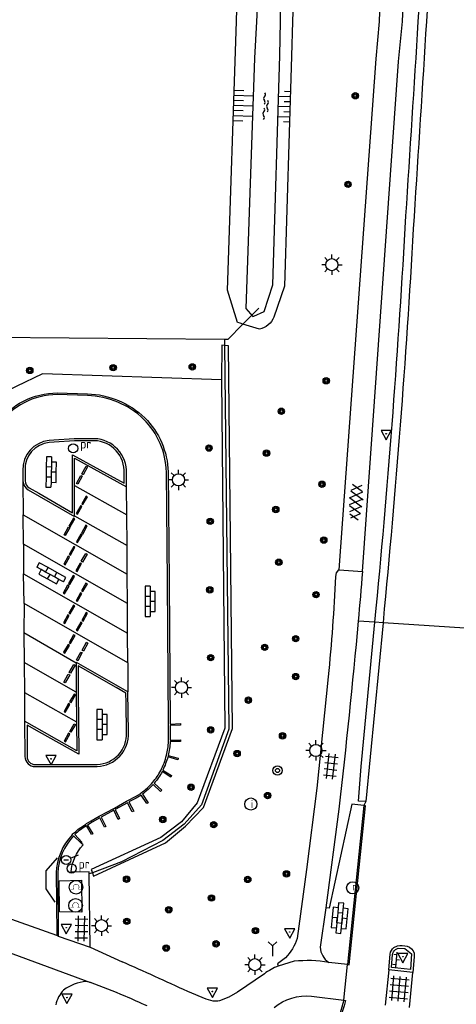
# Model space of a CAD drawing. Extents: x 121149 to 123702, y 457169 to 470031.
# Tile 72 of 87: x 121955 to 121998, y 468843 to 468941. Entities that reach past the tile are written whole.
import ezdxf

# ---------------------------------------------------------------- set-up
doc = ezdxf.new("R2010")
doc.units = 0
doc.header["$LTSCALE"] = 4
doc.layers.get('0').update_dxf_attribs({"color": 8, "linetype": 'CONTINUOUS'})
doc.layers.add('REFERENTIE', color=8, linetype='CONTINUOUS')
doc.styles.add('ISO', font='ISO')

# ---------------------------------------------------------------- blocks, each defined once
blk = doc.blocks.new('verkeersbord-pl')
at = {"linetype": 'Continuous'}
blk.add_circle((0, 0), 0.03, dxfattribs=at)
blk = doc.blocks.new('verkeersbord')
at = {"color": 0}
for p, q in [((0.502, 0.322), (-0.504, 0.322)), ((-0.504, 0.322), (-0.001, -0.6)), ((-0.001, -0.6), (0.502, 0.322))]:
    blk.add_line(p, q, dxfattribs=at)
blk = doc.blocks.new('boom')
at = {"color": 0}
for radius in [0.315, 0.225, 0.135]:
    blk.add_circle((0, 0), radius, dxfattribs=at)
blk = doc.blocks.new('tegels')
at = {"color": 0, "linetype": 'ByBlock', "lineweight": -2}
for p, q in [((-0.312, -1.231), (-0.312, 1.25)), ((0.312, -1.231), (0.312, 1.25)), ((0.625, 0.938), (-0.625, 0.938)), ((0.625, 0.312), (-0.625, 0.312)), ((0.625, -0.312), (-0.625, -0.312)), ((0.625, -0.938), (-0.625, -0.938))]:
    blk.add_line(p, q, dxfattribs=at)
blk = doc.blocks.new('lichtmast')
at = {"color": 0}
for p, q in [((0, 0.6), (0, 1)), ((-0.6, 0), (-1, 0)), ((-0.707, 0.707), (-0.424, 0.424)), ((0.424, 0.424), (0.707, 0.707)), ((0.6, 0), (1, 0)), ((-0.424, -0.424), (-0.707, -0.707)), ((0, -0.6), (0, -1)), ((0.424, -0.424), (0.707, -0.707))]:
    blk.add_line(p, q, dxfattribs=at)
blk.add_circle((0, 0), 0.6, dxfattribs=at)
blk = doc.blocks.new('inspectieput')
at = {"color": 0}
blk.add_circle((0, 0), 0.6, dxfattribs=at)
at = {"color": 0, "linetype": 'Continuous', "style": 'ISO'}
blk.add_attdef('I', (0.001, -0.394), '', height=0.8, dxfattribs=at)
blk = doc.blocks.new('paal')
at = {"color": 0}
for radius in [0.45, 0.2]:
    blk.add_circle((0, 0), radius, dxfattribs=at)
blk = doc.blocks.new('tegels4')
at = {"color": 0, "linetype": 'ByBlock', "lineweight": -2}
for p, q in [((-0.312, -1.231), (-0.312, 1.25)), ((0.312, -1.231), (0.312, 1.25)), ((0.625, 0.938), (-0.625, 0.938)), ((0.625, 0.312), (-0.625, 0.312)), ((0.625, -0.312), (-0.625, -0.312)), ((0.625, -0.938), (-0.625, -0.938))]:
    blk.add_line(p, q, dxfattribs=at)
blk = doc.blocks.new('klinkers6')
at = {"color": 0, "linetype": 'ByBlock', "lineweight": -2}
for p, q in [((-0.25, 1), (-0.75, 1)), ((-0.75, 1), (-0.75, 0)), ((0.25, 1.5), (-0.25, 1.5)), ((-0.25, 1.5), (-0.25, 0.5)), ((0.25, 0.5), (0.25, 1.5)), ((0.75, 1), (0.25, 1)), ((0.75, 0), (0.75, 1)), ((-0.25, 0), (-0.75, 0)), ((-0.75, 0), (-0.75, -1)), ((0.25, 0.5), (-0.25, 0.5)), ((-0.25, 0.5), (-0.25, -0.5)), ((0.25, -0.5), (0.25, 0.5)), ((-0.25, -0.5), (-0.25, 0)), ((0.25, -0.5), (-0.25, -0.5)), ((-0.25, -0.5), (-0.25, -1.5)), ((0.75, 0), (0.25, 0)), ((0.25, 0), (0.25, -0.5)), ((0.25, -1.5), (0.25, -0.5)), ((0.75, -1), (0.75, 0)), ((-0.75, -1), (-0.25, -1)), ((-0.25, -1.5), (0.25, -1.5)), ((0.25, -1), (0.75, -1))]:
    blk.add_line(p, q, dxfattribs=at)
blk = doc.blocks.new('kolk')
at = {"color": 0}
blk.add_circle((0, 0), 0.6, dxfattribs=at)
at = {"color": 0, "linetype": 'Continuous', "style": 'ISO'}
blk.add_attdef('KOLK', (-0.043, -0.262), '', height=0.8, dxfattribs=at)
blk = doc.blocks.new('asfalt4')
at = {"color": 0, "linetype": 'ByBlock', "lineweight": -2}
for p, q in [((-0.63, 0.375), (0.636, 1.039)), ((-0.527, 1.073), (0.745, 0.268)), ((-0.517, 1.14), (0.539, 1.694)), ((-0.427, 1.749), (0.629, 1.081)), ((-0.627, 0.397), (0.66, -0.418)), ((-0.571, -0.3), (0.733, 0.384)), ((-0.561, -0.385), (0.576, -1.104)), ((-0.489, -0.963), (0.668, -0.355)), ((-0.462, -1.187), (0.393, -1.728)), ((-0.336, -1.588), (0.575, -1.11))]:
    blk.add_line(p, q, dxfattribs=at)
blk = doc.blocks.new('fietsklem')
at = {"color": 0, "linetype": 'Continuous', "const_width": 0.05}
blk.add_lwpolyline([(-0.486, -0.199), (-0.21, -0.199, -2.286164), (0.219, -0.199), (0.48, -0.199)], format="xyb", dxfattribs=at)
at = {"color": 0}
blk.add_circle((0, 0), 0.675, dxfattribs=at)
blk = doc.blocks.new('afvalbak')
at = {"color": 0}
blk.add_circle((0, 0), 0.45, dxfattribs=at)
at = {"color": 0, "style": 'ISO'}
blk.add_attdef('AFVALBAK', (0.7, 0), '', height=0.9, dxfattribs=at)
blk = doc.blocks.new('aanduidingsbord')
at = {"color": 0}
for p, q in [((-0.811, -0.333), (0, 0)), ((-1.446, -0.504), (-1.008, -0.504))]:
    blk.add_line(p, q, dxfattribs=at)
blk.add_circle((-1.227, -0.504), 0.45, dxfattribs=at)
blk = doc.blocks.new('tegels6')
at = {"color": 0, "linetype": 'ByBlock', "lineweight": -2}
for p, q in [((-0.625, -1.221), (-0.625, 1.221)), ((0, -1.221), (0, 1.221)), ((0.625, -1.221), (0.625, 1.221)), ((0.918, 0.948), (-0.916, 0.948)), ((0.918, 0.323), (-0.916, 0.323)), ((0.918, -0.302), (-0.916, -0.302)), ((0.918, -0.927), (-0.916, -0.927))]:
    blk.add_line(p, q, dxfattribs=at)
blk = doc.blocks.new('klinkers2')
at = {"color": 0, "linetype": 'ByBlock', "lineweight": -2}
for p, q in [((-0.312, 0.5), (0, 0.5)), ((0, -0.75), (0, 0.75)), ((0, 0), (0.312, 0)), ((0, -0.5), (-0.312, -0.5))]:
    blk.add_line(p, q, dxfattribs=at)
blk = doc.blocks.new('wegwijzer')
at = {"color": 0}
for q in [(-0.424, 1.424), (0.424, 1.424), (0, 0)]:
    blk.add_line((0, 1), q, dxfattribs=at)
blk = doc.blocks.new('talud')
at = {"color": 0}
for p, q in [((0, 0.75), (0.5, 0.75)), ((0, 0.5), (1, 0.5)), ((0, 0.25), (0.5, 0.25)), ((0, 0), (1, 0)), ((0, -0.25), (0.5, -0.25)), ((0, -0.5), (1, -0.5)), ((0, -0.75), (0.5, -0.75))]:
    blk.add_line(p, q, dxfattribs=at)
blk = doc.blocks.new('water')
at = {"color": 0, "linetype": 'ByBlock', "lineweight": -2}
for centre, start, end in [((-0.322, 1.122), 309.74464, 50.25536), ((-0.01, 0.747), 129.74464, 230.25536), ((-0.322, 0.372), 309.74464, 50.25536), ((0.315, 0.006), 129.74464, 230.25536), ((0.004, 0.381), 309.74464, 50.25536), ((-0.01, -0.743), 129.74464, 230.25536), ((-0.322, -0.368), 309.74464, 50.25536), ((-0.322, -1.118), 309.74464, 50.25536), ((0.004, -0.369), 309.74464, 50.25536)]:
    blk.add_arc(centre, 0.244, start, end, dxfattribs=at)
blk = doc.blocks.new('klinkers4')
at = {"color": 0, "linetype": 'ByBlock', "lineweight": -2}
for p, q in [((0, 1.5), (-0.5, 1.5)), ((-0.5, 1.5), (-0.5, 0.5)), ((0, 1.5), (0, 1)), ((0.5, 1), (0, 1)), ((0, 1), (0, 0.5)), ((0.5, 0), (0.5, 1)), ((-0.5, 0.5), (-0.5, -0.5)), ((0, 0.5), (-0.5, 0.5)), ((0, 0.5), (0, 0)), ((0.5, 0), (0, 0)), ((0, 0), (0, -0.5)), ((0.5, -1), (0.5, 0)), ((-0.5, -0.5), (-0.5, -1.5)), ((0, -0.5), (-0.5, -0.5)), ((0, -0.5), (0, -1)), ((-0.5, -1.5), (0, -1.5)), ((0, -1), (0.5, -1)), ((0, -1), (0, -1.5))]:
    blk.add_line(p, q, dxfattribs=at)

msp = doc.modelspace()

# ---------------------------------------------------------------- linework, layer by layer
at = {"layer": 'REFERENTIE'}
for points in [[(121983.339, 469104.474), (121983.161, 469083.926), (121983.513, 469064.021), (121983.531, 469043.224), (121984.026, 469025.051), (121984.086, 469013.33), (121983.615, 469000.943), (121982.991, 468990.81), (121981.434, 468976.064), (121980.13, 468965.164), (121979.176, 468955.792), (121978.762, 468946.445), (121978.459, 468940.514), (121978.274, 468936.905), (121977.401, 468912.189), (121978.109, 468911.385), (121978.208, 468911.429)], [(121987.801, 469085.141), (121988.09, 469064.576), (121988.118, 469043.603), (121988.313, 469025.709), (121989.115, 469012.973), (121988.117, 469000.948), (121987.025, 468990.303), (121985.164, 468975.677), (121983.942, 468964.628), (121982.843, 468955.35), (121982.216, 468946.175), (121982.029, 468940.514), (121981.917, 468937.107), (121981.253, 468914.372), (121980.185, 468911.336)], [(121978.208, 468911.429), (121979.238, 468911.887), (121980.096, 468914.51), (121980.779, 468937.171), (121980.832, 468940.514), (121980.921, 468946.124), (121981.931, 468955.502), (121982.903, 468964.774), (121984.128, 468975.783), (121985.822, 468990.429), (121986.727, 469000.745), (121987.082, 469013.124), (121987.035, 469025.108), (121986.902, 469043.484), (121986.802, 469064.45), (121986.451, 469084.633)], [(121986.638, 468886.352), (121990.3, 468936.837), (121990.616, 468940.514), (121990.699, 468942.423), (121990.86, 468952.637), (121991.056, 468974.894), (121991.039, 468982.493)], [(121976.48, 468940.514), (121976.646, 468946.611)], [(121994.469, 468940.514), (121994.608, 468942.752)], [(121995.407, 468942.711), (121995.271, 468940.514)], [(121975.591, 468913.987), (121976.48, 468940.514)], [(121988.948, 468886.187), (121992.509, 468936.561), (121992.909, 468940.514)], [(121976.605, 468910.796), (121975.591, 468913.987)], [(121978.4, 468911.907), (121977.136, 468910.637)], [(121978.712, 468912.22), (121978.4, 468911.907)], [(121977.136, 468910.637), (121975.631, 468909.126), (121975.303, 468909.124)], [(121976.852, 468910.722), (121976.605, 468910.796)], [(121977.136, 468910.637), (121976.852, 468910.722)], [(121978.762, 468910.15), (121977.136, 468910.637)], [(121975.303, 468909.124), (121944.574, 468909.37)], [(121975.303, 468909.124), (121975.31, 468908.526)], [(121962.244, 468856.456), (121962.365, 468856.118), (121969.459, 468859.396), (121971.454, 468861.042), (121973.245, 468862.883), (121976.086, 468870.685), (121975.69, 468908.498), (121975.31, 468908.526)], [(121975.31, 468908.526), (121975.722, 468870.639), (121973.026, 468863.141), (121971.325, 468861.262), (121969.224, 468859.643), (121965.125, 468857.525), (121962.244, 468856.456)], [(121975.31, 468908.526), (121975.048, 468908.546), (121975.002, 468905.132)], [(121975.002, 468905.132), (121957.32, 468905.74), (121952.068, 468903.23), (121950.289, 468899.854), (121950.381, 468896.622), (121948.547, 468892.584), (121945.062, 468893.072)], [(121975.002, 468905.132), (121975.343, 468870.736), (121972.611, 468863.346), (121971.052, 468861.462), (121969.026, 468859.926), (121962.136, 468856.756), (121962.244, 468856.456)], [(121958.772, 468903.838), (121961.763, 468903.75)], [(121961.758, 468903.58), (121958.769, 468903.668)], [(121958.439, 468899.178), (121957.967, 468899.13)], [(121962.46, 468899.121), (121960.461, 468899.097), (121958.455, 468898.978), (121957.985, 468898.93)], [(121960.454, 468899.297), (121958.439, 468899.178)], [(121962.458, 468899.321), (121960.454, 468899.297)], [(121955.992, 468894.465), (121956.935, 468893.927), (121960.27, 468891.996), (121960.272, 468894.694), (121960.264, 468897.738), (121963.988, 468895.686), (121965.395, 468894.933), (121965.385, 468895.914)], [(121960.472, 468894.694), (121960.465, 468897.398), (121965.626, 468894.549)], [(121955.37, 468896.181), (121955.376, 468895.154)], [(121955.594, 468896.171), (121955.591, 468895.168)], [(121961.643, 468896.621), (121961.766, 468896.556), (121961.327, 468895.766), (121961.206, 468895.844), (121961.643, 468896.621)], [(121955.376, 468895.154), (121955.368, 468895.154), (121955.409, 468891.806)], [(121961.117, 468895.692), (121961.245, 468895.624), (121960.802, 468894.835), (121960.67, 468894.91), (121961.117, 468895.692)], [(121965.626, 468894.549), (121965.61, 468895.91)], [(121969.77, 468869.414), (121969.774, 468869.556), (121969.769, 468870.999), (121969.771, 468871.135), (121969.655, 468885.183), (121969.563, 468896.027)], [(121969.733, 468896.03), (121969.825, 468885.185), (121969.941, 468871.135), (121970.947, 468871.177), (121970.954, 468871.032), (121969.939, 468870.998), (121969.944, 468869.554), (121970.967, 468869.566), (121970.962, 468869.402), (121969.94, 468869.407)], [(121955.896, 468894.272), (121960.478, 468891.647), (121960.47, 468891.709)], [(121960.47, 468891.709), (121960.472, 468894.694)], [(121960.472, 468894.694), (121965.648, 468891.804)], [(121965.648, 468891.804), (121965.626, 468894.549)], [(121961.767, 468893.578), (121961.64, 468893.657), (121961.188, 468892.888), (121961.311, 468892.813), (121961.767, 468893.578)], [(121961.214, 468892.621), (121961.09, 468892.706), (121960.649, 468891.934), (121960.772, 468891.857), (121961.214, 468892.621)], [(121955.409, 468891.806), (121965.674, 468885.953)], [(121955.432, 468888.887), (121955.409, 468891.806)], [(121960.518, 468891.396), (121960.379, 468891.477), (121959.926, 468890.694), (121960.056, 468890.62), (121960.518, 468891.396)], [(121960.47, 468891.709), (121965.67, 468888.758)], [(121965.67, 468888.758), (121965.648, 468891.804)], [(121959.875, 468890.61), (121960.02, 468890.544), (121959.563, 468889.753), (121959.439, 468889.827), (121959.875, 468890.61)], [(121961.729, 468890.699), (121961.607, 468890.768), (121961.162, 468889.985), (121961.286, 468889.899), (121961.729, 468890.699)], [(121961.236, 468889.822), (121961.104, 468889.903), (121960.663, 468889.122), (121960.786, 468889.052), (121961.236, 468889.822)], [(121965.703, 468883.03), (121955.432, 468888.887)], [(121955.432, 468888.887), (121955.441, 468885.97)], [(121960.525, 468888.59), (121960.394, 468888.68), (121959.95, 468887.888), (121960.078, 468887.807), (121960.525, 468888.59)], [(121965.674, 468885.953), (121965.67, 468888.758)], [(121959.979, 468887.623), (121959.847, 468887.71), (121959.414, 468886.939), (121959.543, 468886.854), (121959.979, 468887.623)], [(121961.59, 468887.995), (121961.717, 468887.919), (121961.271, 468887.138), (121961.151, 468887.208), (121961.59, 468887.995)], [(121961.179, 468886.978), (121961.051, 468887.041), (121960.599, 468886.263), (121960.73, 468886.188), (121961.179, 468886.978)], [(121986.638, 468886.352), (121986.587, 468886.374), (121986.359, 468886.07), (121986.268, 468885.701)], [(121986.638, 468886.352), (121988.948, 468886.187)], [(121955.441, 468885.97), (121965.72, 468880.115)], [(121955.49, 468883.056), (121955.441, 468885.97)], [(121960.466, 468885.72), (121960.338, 468885.797), (121959.892, 468885.013), (121960.031, 468884.923), (121960.466, 468885.72)], [(121965.703, 468883.03), (121965.674, 468885.953)], [(121959.933, 468884.768), (121959.796, 468884.85), (121959.35, 468884.053), (121959.479, 468883.994), (121959.933, 468884.768)], [(121961.751, 468884.991), (121961.613, 468885.066), (121961.175, 468884.29), (121961.304, 468884.216), (121961.751, 468884.991)], [(121961.201, 468884.038), (121961.073, 468884.108), (121960.633, 468883.321), (121960.758, 468883.27), (121961.201, 468884.038)], [(121955.49, 468883.056), (121955.481, 468880.135)], [(121965.75, 468877.181), (121955.49, 468883.056)], [(121960.052, 468882.027), (121960.497, 468882.806), (121960.368, 468882.891), (121959.929, 468882.101), (121960.052, 468882.027)], [(121965.72, 468880.115), (121965.703, 468883.03)], [(121990.18, 468881.198), (121990.314, 468882.597)], [(121991.11, 468882.521), (121990.979, 468881.144)], [(121959.83, 468881.918), (121959.379, 468881.127), (121959.505, 468881.067), (121959.943, 468881.842), (121959.83, 468881.918)], [(121961.769, 468882.077), (121961.645, 468882.143), (121961.205, 468881.358), (121961.332, 468881.294), (121961.769, 468882.077)], [(121961.229, 468881.125), (121961.092, 468881.192), (121960.654, 468880.398), (121960.788, 468880.337), (121961.229, 468881.125)], [(121990.18, 468881.198), (121988.526, 468881.31)], [(121989.294, 468863.47), (121988.545, 468863.531), (121988.822, 468866.946), (121990.18, 468881.198)], [(121990.979, 468881.144), (121989.294, 468863.47)], [(121990.979, 468881.144), (121990.18, 468881.198)], [(122000.601, 468880.491), (121990.979, 468881.144)], [(121960.656, 468877.162), (121955.481, 468880.135)], [(121955.481, 468880.135), (121955.501, 468877.219)], [(121960.531, 468879.867), (121960.392, 468879.946), (121959.938, 468879.171), (121960.074, 468879.103), (121960.531, 468879.867)], [(121965.75, 468877.181), (121965.72, 468880.115)], [(121959.974, 468878.908), (121959.836, 468878.987), (121959.398, 468878.225), (121959.524, 468878.145), (121959.974, 468878.908)], [(121961.665, 468879.223), (121961.793, 468879.127), (121961.354, 468878.349), (121961.225, 468878.431), (121961.665, 468879.223)], [(121961.114, 468878.25), (121961.244, 468878.186), (121960.809, 468877.382), (121960.667, 468877.476), (121961.114, 468878.25)], [(121960.653, 468874.28), (121955.501, 468877.219)], [(121955.501, 468877.219), (121955.524, 468874.266)], [(121964.586, 468874.738), (121960.855, 468876.885), (121960.853, 468874.281), (121960.878, 468871.36), (121960.909, 468868.15), (121957.003, 468870.339), (121955.782, 468871.019), (121955.794, 468869.808), (121955.781, 468867.929)], [(121960.414, 468877.027), (121960.536, 468876.949), (121960.084, 468876.168), (121959.96, 468876.231), (121960.414, 468877.027)], [(121960.656, 468877.162), (121960.653, 468874.28)], [(121965.762, 468874.32), (121960.665, 468877.223), (121960.656, 468877.162)], [(121965.75, 468877.181), (121965.762, 468874.32)], [(121959.861, 468876.066), (121959.999, 468875.992), (121959.541, 468875.202), (121959.416, 468875.276), (121959.861, 468876.066)], [(121985.553, 468875.798), (121984.436, 468864.817), (121983.429, 468856.758), (121982.488, 468849.964)], [(121965.615, 468870.283), (121965.57, 468873.266), (121965.557, 468874.188), (121964.586, 468874.738)], [(121955.524, 468874.266), (121960.678, 468871.358)], [(121955.524, 468874.266), (121955.535, 468871.418)], [(121960.565, 468874.028), (121960.437, 468874.095), (121959.994, 468873.324), (121960.135, 468873.254), (121960.565, 468874.028)], [(121960.653, 468874.28), (121960.678, 468871.358)], [(121965.814, 468870.293), (121965.762, 468874.32)], [(121960.016, 468873.079), (121959.89, 468873.152), (121959.447, 468872.364), (121959.568, 468872.291), (121960.016, 468873.079)], [(121955.535, 468871.418), (121955.581, 468867.927)], [(121960.678, 468871.358), (121960.705, 468868.494), (121955.535, 468871.418)], [(121960.453, 468871.162), (121960.575, 468871.094), (121960.125, 468870.324), (121960.008, 468870.387), (121960.453, 468871.162)], [(121960.024, 468870.142), (121959.896, 468870.226), (121959.462, 468869.44), (121959.592, 468869.376), (121960.024, 468870.142)], [(121969.735, 468868.015), (121970.723, 468867.768), (121970.683, 468867.602), (121969.71, 468867.886)], [(121956.587, 468867.131), (121962.716, 468867.151)], [(121956.587, 468866.931), (121962.722, 468866.951)], [(121969.208, 468866.586), (121970.08, 468866.045), (121969.993, 468865.892), (121969.151, 468866.453)], [(121968.345, 468865.281), (121969.118, 468864.603), (121968.994, 468864.487), (121968.243, 468865.155)], [(121961.563, 468861.226), (121961.66, 468861.3), (121962.131, 468861.588), (121962.91, 468862.038), (121963.038, 468862.092), (121964.283, 468862.765), (121964.416, 468862.839), (121965.63, 468863.508), (121965.764, 468863.589), (121966.497, 468863.976), (121966.977, 468864.259), (121967.084, 468864.349)], [(121967.193, 468864.218), (121967.757, 468863.363), (121967.627, 468863.289), (121967.075, 468864.12), (121966.58, 468863.828), (121965.848, 468863.441), (121966.329, 468862.536), (121966.181, 468862.456), (121965.715, 468863.361), (121964.498, 468862.69), (121964.936, 468861.792), (121964.801, 468861.722), (121964.364, 468862.616), (121963.112, 468861.939), (121963.571, 468861.009), (121963.433, 468860.959), (121962.986, 468861.885), (121962.218, 468861.442), (121961.755, 468861.159), (121962.284, 468860.289), (121962.145, 468860.229), (121961.648, 468861.079)], [(121989.079, 468863.076), (121987.885, 468863.209), (121985.647, 468852.963), (121985.319, 468852.992)], [(121989.079, 468863.076), (121987.472, 468847.387)], [(121987.472, 468847.387), (121987.641, 468847.37), (121989.248, 468863.06), (121989.079, 468863.076)], [(121989.294, 468863.47), (121989.079, 468863.076)], [(121986.604, 468862.745), (121985.319, 468852.992)], [(121961.122, 468859.382), (121960.382, 468860.082)], [(121960.509, 468860.225), (121961.215, 468859.485), (121961.122, 468859.382)], [(121961.327, 468859.198), (121961.122, 468859.382)], [(121958.771, 468857.913), (121957.651, 468856.643), (121957.637, 468854.862), (121958.548, 468853.535)], [(121958.663, 468856.425), (121958.712, 468853.531), (121958.736, 468850.253)], [(121958.833, 468856.423), (121958.872, 468850.195)], [(121961.925, 468856.338), (121961.922, 468856.531), (121960.141, 468856.507)], [(121962.244, 468856.456), (121961.925, 468856.338)], [(121962.029, 468849.092), (121961.925, 468856.338)], [(121961.165, 468855.721), (121961.214, 468852.572), (121959.008, 468852.575), (121958.948, 468855.663), (121961.165, 468855.721)], [(121985.319, 468852.992), (121984.764, 468849.084)], [(121958.736, 468850.253), (121953.728, 468852.033)], [(121958.872, 468850.195), (121958.736, 468850.253)], [(121958.872, 468850.195), (121962.029, 468849.092)], [(121952.21, 468849.226), (121962.048, 468845.619)], [(121962.029, 468849.092), (121965.181, 468847.664)], [(121991.544, 468846.857), (121991.681, 468848.41)], [(121993.802, 468848.446), (121993.694, 468846.888), (121991.815, 468847.081), (121991.929, 468848.381)], [(121992.054, 468849.057), (121992.4, 468849.23)], [(121992.208, 468848.86), (121992.466, 468848.989), (121993.143, 468848.976), (121993.802, 468848.446)], [(121994.044, 468848.509), (121994.067, 468848.147), (121993.919, 468846.614)], [(121981.334, 468848.06), (121980.559, 468847.456), (121980.628, 468847.231)], [(121982.203, 468847.701), (121980.628, 468847.231)], [(121987.472, 468847.387), (121985.608, 468847.599)], [(121979.246, 468846.476), (121976.604, 468844.655), (121975.736, 468844.169), (121974.806, 468843.813)], [(121987.11, 468843.858), (121987.472, 468847.387)], [(121991.544, 468846.857), (121991.191, 468843.376)], [(121993.919, 468846.614), (121991.544, 468846.857)], [(121993.608, 468843.154), (121993.919, 468846.614)], [(121962.048, 468845.619), (121961.639, 468845.7)], [(121974.175, 468843.782), (121973.501, 468843.967), (121971.666, 468844.723)], [(121983.917, 468844.254), (121987.11, 468843.858)], [(121987.11, 468843.858), (121987.275, 468843.816)]]:
    msp.add_lwpolyline(points, dxfattribs=at)
for points in [[(121992.909, 468940.514, 0.012699), (121993.139, 468952.64)], [(121993.246, 468921.314, 0.000778), (121994.469, 468940.514)], [(121995.271, 468940.514, -0.000724), (121994.045, 468921.266)], [(121990.314, 468882.597, 0.009815), (121993.246, 468921.314)], [(121994.045, 468921.266, -0.009782), (121991.11, 468882.521)], [(121980.185, 468911.336, -0.271703), (121978.762, 468910.15)], [(121952.839, 468900.76, -0.244713), (121958.772, 468903.838)], [(121958.769, 468903.668, 0.244791), (121952.977, 468900.66)], [(121967.307, 468901.251, 0.186993), (121961.758, 468903.58)], [(121961.763, 468903.75, -0.187173), (121967.426, 468901.372)], [(121969.563, 468896.027, 0.193326), (121967.307, 468901.251)], [(121967.426, 468901.372, -0.193366), (121969.733, 468896.03)], [(121957.967, 468899.13, 0.399201), (121955.37, 468896.181)], [(121965.61, 468895.91, 0.414595), (121962.458, 468899.321)], [(121965.385, 468895.914, 0.420088), (121962.46, 468899.121)], [(121957.985, 468898.93, 0.407766), (121955.594, 468896.171)], [(121955.376, 468895.154, 0.258294), (121955.896, 468894.272)], [(121955.591, 468895.168, 0.237395), (121955.992, 468894.465)], [(121986.268, 468885.701, -0.014646), (121985.553, 468875.798)], [(121988.948, 468886.187, -0.001646), (121988.526, 468881.31)], [(121988.526, 468881.31, -0.00668), (121986.604, 468862.745)], [(121962.716, 468867.151, 0.419011), (121965.615, 468870.283)], [(121962.722, 468866.951, 0.419019), (121965.814, 468870.293)], [(121969.57, 468868.057, 0.0531), (121969.77, 468869.414)], [(121969.94, 468869.407, -0.052572), (121969.735, 468868.015)], [(121955.581, 468867.927, 0.411588), (121956.587, 468866.931)], [(121955.781, 468867.929, 0.411474), (121956.587, 468867.131)], [(121969.001, 468866.534, 0.057231), (121969.57, 468868.057)], [(121969.71, 468867.886, -0.046369), (121969.208, 468866.586)], [(121968.216, 468865.391, 0.053003), (121969.001, 468866.534)], [(121969.151, 468866.453, -0.053444), (121968.345, 468865.281)], [(121967.084, 468864.349, 0.067156), (121968.216, 468865.391)], [(121968.243, 468865.155, -0.053876), (121967.193, 468864.218)], [(121960.392, 468860.348, -0.058076), (121961.563, 468861.226)], [(121961.648, 468861.079, 0.057741), (121960.509, 468860.225)], [(121960.252, 468860.206, 0.181725), (121958.663, 468856.425)], [(121960.382, 468860.082, 0.183939), (121958.833, 468856.423)], [(121960.252, 468860.206, -0.007142), (121960.392, 468860.348)], [(121960.141, 468856.507, -0.172221), (121961.327, 468859.198)], [(121982.488, 468849.964, -0.120938), (121981.334, 468848.06)], [(121984.764, 468849.084, 0.223658), (121985.608, 468847.599)], [(121991.681, 468848.41, -0.196146), (121992.054, 468849.057)], [(121991.929, 468848.381, -0.194909), (121992.208, 468848.86)], [(121992.4, 468849.23, -0.091698), (121993.37, 468849.193)], [(121993.37, 468849.193, -0.266565), (121994.044, 468848.509)], [(121971.666, 468844.723, 0.002442), (121965.181, 468847.664)], [(121985.608, 468847.599, 0.070483), (121982.203, 468847.701)], [(121980.628, 468847.231, 0.067048), (121979.246, 468846.476)], [(121961.639, 468845.7, 0.145495), (121959.4, 468844.864)], [(121965.497, 468844.252, 0.012964), (121962.048, 468845.619)], [(121959.4, 468844.864, 0.138257), (121958.616, 468843.39)], [(121967.648, 468843.289, 0.008144), (121965.497, 468844.252)], [(121974.806, 468843.813, -0.131609), (121974.175, 468843.782)], [(121980.204, 468843.149, -0.196836), (121983.917, 468844.254)], [(121987.11, 468843.858, -0.100695), (121984.724, 468838.854)], [(121987.275, 468843.816, -0.066793), (121985.721, 468839.982)]]:
    msp.add_lwpolyline(points, format="xyb", dxfattribs=at)

# ---------------------------------------------------------------- block references
at = {"layer": 'REFERENTIE', "linetype": 'Continuous', "yscale": 2}
for p, xscale, rotation in [((121976.218, 468932.253), 1.890539, 358.059540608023), ((121981.77, 468932.082), 1.144103, 178.3476953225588)]:
    msp.add_blockref('talud', p, dxfattribs=dict(at, xscale=xscale, rotation=rotation))
at = {"layer": 'REFERENTIE', "linetype": 'Continuous'}
for name, p, rotation in [('water', (121979.388, 468932.151), 357.1347342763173), ('klinkers4', (121958.18, 468896.015), 358.7969654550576), ('asfalt4', (121988.259, 468893.064), 355.869461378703), ('klinkers4', (121958.058, 468885.903), 241.1791640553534), ('tegels4', (121985.821, 468866.94), 353.7420660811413), ('klinkers6', (121986.7, 468851.973), 354.546081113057), ('tegels', (121961.16, 468850.923), 358.7957615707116), ('klinkers2', (121992.305, 468847.867), 354.6085366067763), ('tegels6', (121992.572, 468844.985), 354.8937582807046)]:
    msp.add_blockref(name, p, dxfattribs=dict(at, rotation=rotation))
for name, p in [('boom', (121988.235, 468933.188)), ('boom', (121987.524, 468924.445)), ('lichtmast', (121985.926, 468916.503)), ('boom', (121956.053, 468906.059)), ('boom', (121964.3, 468906.328)), ('boom', (121972.119, 468906.412)), ('boom', (121985.363, 468905.039)), ('boom', (121980.93, 468902.028)), ('verkeersbord', (121991.296, 468899.808)), ('verkeersbord-pl', (121991.296, 468899.808)), ('boom', (121973.772, 468898.392)), ('boom', (121979.458, 468897.896)), ('lichtmast', (121970.751, 468895.248)), ('boom', (121984.941, 468894.825)), ('boom', (121980.38, 468892.325)), ('boom', (121973.897, 468891.158)), ('boom', (121985.125, 468889.307)), ('boom', (121980.679, 468887.114)), ('klinkers4', (121967.964, 468883.243)), ('boom', (121973.854, 468884.392)), ('boom', (121984.357, 468883.92)), ('boom', (121982.347, 468879.564)), ('boom', (121979.281, 468878.707)), ('boom', (121973.944, 468877.697)), ('lichtmast', (121971.055, 468874.737)), ('boom', (121982.347, 468875.828)), ('boom', (121977.664, 468873.494)), ('klinkers4', (121963.198, 468871.088)), ('boom', (121973.941, 468870.562)), ('boom', (121981.045, 468869.97)), ('lichtmast', (121984.343, 468868.532)), ('verkeersbord', (121958.156, 468867.702)), ('boom', (121976.553, 468868.224)), ('verkeersbord-pl', (121958.156, 468867.702)), ('paal', (121980.548, 468866.549)), ('boom', (121971.999, 468864.898)), ('boom', (121979.568, 468864.074)), ('boom', (121969.204, 468861.71)), ('boom', (121974.243, 468861.198)), ('aanduidingsbord', (121960.881, 468858.218)), ('boom', (121981.433, 468856.338)), ('fietsklem', (121960.627, 468855.023)), ('boom', (121965.625, 468855.811)), ('boom', (121977.604, 468855.789)), ('boom', (121974.015, 468853.956)), ('fietsklem', (121960.583, 468853.218)), ('boom', (121969.801, 468852.795)), ('verkeersbord', (121959.662, 468851.023)), ('lichtmast', (121963.146, 468851.222)), ('boom', (121965.642, 468851.646)), ('verkeersbord-pl', (121959.662, 468851.023)), ('boom', (121978.367, 468850.725)), ('verkeersbord', (121981.759, 468850.599)), ('verkeersbord-pl', (121981.759, 468850.599)), ('boom', (121974.474, 468849.429)), ('wegwijzer', (121980.042, 468848.218)), ('boom', (121969.54, 468849.009)), ('verkeersbord', (121992.948, 468848.159)), ('lichtmast', (121978.315, 468847.368)), ('verkeersbord-pl', (121992.948, 468848.159)), ('verkeersbord', (121974.11, 468844.722)), ('verkeersbord-pl', (121974.11, 468844.722)), ('verkeersbord', (121959.727, 468844.122)), ('verkeersbord-pl', (121959.727, 468844.122))]:
    msp.add_blockref(name, p, dxfattribs=at)
for name, p, values in [('afvalbak', (121960.345, 468898.363), {'AFVALBAK': 'pr'}), ('inspectieput', (121977.914, 468863.233), {'I': 'i'}), ('afvalbak', (121960.192, 468856.865), {'AFVALBAK': 'pr'}), ('kolk', (121987.979, 468854.954), {'KOLK': 'r'})]:
    msp.add_blockref(name, p, dxfattribs=at).add_auto_attribs(values)

doc.saveas('drawing.dxf')
